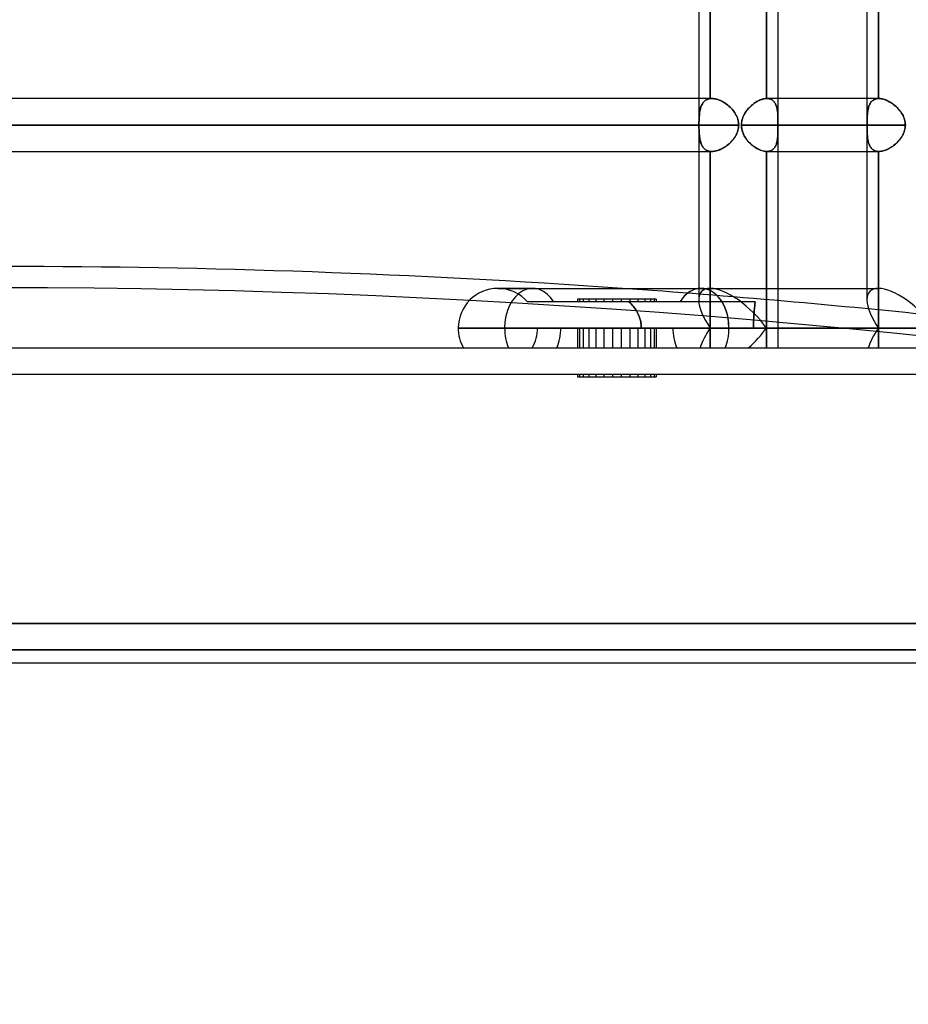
# Model space of a CAD drawing. Header units: millimetres. Extents: x -270 to 270, y -100 to 120.
# Tile 4 of 73: x -187 to -153, y -25 to 13. Entities that reach past the tile are written whole.
import ezdxf

# ---------------------------------------------------------------- set-up
doc = ezdxf.new("R2010")
doc.units = ezdxf.units.MM
doc.layers.add('MAIN-1', color=7, linetype='Continuous')
doc.layers.add('MAIN-2', color=7, linetype='Continuous')

msp = doc.modelspace()

# ---------------------------------------------------------------- linework, layer by layer
at = {"layer": 'MAIN-1'}
for p, q in [((-161.447, 28.489), (-161.447, 2.267)), ((-155.036, 28.489), (-155.036, 2.267)), ((-158.867, 9.496), (-158.867, 17.481)), ((-158.425, 17.481), (-158.425, 9.496)), ((-161.447, 9.496), (-221.65, 9.496)), ((-159.229, 9.382), (-159.27, 9.358)), ((-159.187, 9.404), (-159.229, 9.382)), ((-159.146, 9.425), (-159.187, 9.404)), ((-159.104, 9.442), (-159.146, 9.425)), ((-159.063, 9.458), (-159.104, 9.442)), ((-159.023, 9.47), (-159.063, 9.458)), ((-158.983, 9.481), (-159.023, 9.47)), ((-158.944, 9.489), (-158.983, 9.481)), ((-158.905, 9.494), (-158.944, 9.489)), ((-158.867, 9.496), (-158.905, 9.494)), ((-158.865, 9.496), (-158.867, 9.496)), ((-158.863, 9.496), (-158.865, 9.496)), ((-158.86, 9.496), (-158.863, 9.496)), ((-158.858, 9.496), (-158.86, 9.496)), ((-158.855, 9.496), (-158.858, 9.496)), ((-158.853, 9.496), (-158.855, 9.496)), ((-155.036, 9.496), (-158.853, 9.496)), ((-159.636, 9.015), (-159.665, 8.973)), ((-159.605, 9.057), (-159.636, 9.015)), ((-159.572, 9.097), (-159.605, 9.057)), ((-159.538, 9.135), (-159.572, 9.097)), ((-159.503, 9.172), (-159.538, 9.135)), ((-159.466, 9.207), (-159.503, 9.172)), ((-159.429, 9.241), (-159.466, 9.207)), ((-159.39, 9.273), (-159.429, 9.241)), ((-159.351, 9.303), (-159.39, 9.273)), ((-159.31, 9.331), (-159.351, 9.303)), ((-159.27, 9.358), (-159.31, 9.331)), ((-159.803, 8.641), (-159.811, 8.591)), ((-159.791, 8.692), (-159.803, 8.641)), ((-159.777, 8.741), (-159.791, 8.692)), ((-159.759, 8.79), (-159.777, 8.741)), ((-159.739, 8.837), (-159.759, 8.79)), ((-159.717, 8.883), (-159.739, 8.837)), ((-159.692, 8.929), (-159.717, 8.883)), ((-159.665, 8.973), (-159.692, 8.929)), ((-161.447, 8.489), (-222.657, 8.489)), ((-159.816, 8.54), (-159.818, 8.489)), ((-155.036, 8.489), (-159.818, 8.489)), ((-159.818, 8.489), (-159.816, 8.43)), ((-159.811, 8.591), (-159.816, 8.54)), ((-159.816, 8.43), (-159.809, 8.371)), ((-159.809, 8.371), (-159.798, 8.312)), ((-159.798, 8.312), (-159.782, 8.254)), ((-159.782, 8.254), (-159.763, 8.198)), ((-159.763, 8.198), (-159.74, 8.143)), ((-159.74, 8.143), (-159.714, 8.089)), ((-159.714, 8.089), (-159.685, 8.037)), ((-159.685, 8.037), (-159.653, 7.987)), ((-159.653, 7.987), (-159.619, 7.939)), ((-159.619, 7.939), (-159.582, 7.892)), ((-159.582, 7.892), (-159.543, 7.848)), ((-159.543, 7.848), (-159.503, 7.805)), ((-159.503, 7.805), (-159.46, 7.765)), ((-159.46, 7.765), (-159.417, 7.727)), ((-159.417, 7.727), (-159.372, 7.691)), ((-159.372, 7.691), (-159.327, 7.657)), ((-159.327, 7.657), (-159.28, 7.626)), ((-159.28, 7.626), (-159.233, 7.598)), ((-159.233, 7.598), (-159.186, 7.572)), ((-159.186, 7.572), (-159.139, 7.55)), ((-159.139, 7.55), (-159.092, 7.53)), ((-159.092, 7.53), (-159.045, 7.514)), ((-159.045, 7.514), (-158.999, 7.501)), ((-158.999, 7.501), (-158.954, 7.491)), ((-221.65, 7.481), (-161.447, 7.481)), ((-158.954, 7.491), (-158.91, 7.484)), ((-158.91, 7.484), (-158.867, 7.481)), ((-158.867, 7.481), (-158.865, 7.481)), ((-158.867, 2.267), (-158.867, 7.481)), ((-158.865, 7.481), (-158.863, 7.481)), ((-158.863, 7.481), (-158.861, 7.481)), ((-158.861, 7.481), (-158.859, 7.481)), ((-158.859, 7.481), (-158.857, 7.481)), ((-158.857, 7.481), (-158.855, 7.481)), ((-158.855, 7.481), (-158.853, 7.481)), ((-158.853, 7.481), (-155.036, 7.481)), ((-158.425, 7.481), (-158.425, 2.267)), ((-169.1, 2.267), (-161.361, 2.267)), ((-161.361, 2.267), (-154.593, 2.267)), ((-160.292, 0.756), (-170.612, 0.756)), ((-163.065, 0.756), (-163.635, 0.756)), ((-152.456, 0.756), (-160.292, 0.756)), ((-250, 0), (250, 0)), ((-250, -12), (250, -12))]:
    msp.add_line(p, q, dxfattribs=at)
for start, end in [(90, 180), (180, 210.0001)]:
    msp.add_arc((-169.1, 0.756), 1.511, start, end, dxfattribs=at)
for centre, major_axis, ratio, start_param, end_param in [((-135.467, -120.076), (-204.47, 45.906), 0.559017, -1.305287, -1.188892), ((-161.361, 0.756), (0, 1.511), 0.707107, -1.570796, 0), ((-153.524, 0.756), (1.396, -1.396), 0.414214, 1.178097, 2.748894), ((-161.361, 0.756), (0, 1.511), 0.707107, -2.094395, -1.570796)]:
    msp.add_ellipse(centre, major_axis=major_axis, ratio=ratio, start_param=start_param, end_param=end_param, dxfattribs=at)
at = {"layer": 'MAIN-2'}
for p, q in [((-161.005, 9.493), (-161.005, 17.485)), ((-161.005, 17.485), (-161.005, 9.493)), ((-158.867, 17.481), (-158.867, 9.496)), ((-154.593, 17.481), (-154.593, 9.496)), ((-154.593, 9.496), (-154.593, 17.481)), ((-160.945, 9.496), (-161.447, 9.496)), ((-161.264, 9.358), (-161.239, 9.385)), ((-161.239, 9.384), (-161.264, 9.357)), ((-161.239, 9.385), (-161.212, 9.409)), ((-161.212, 9.408), (-161.239, 9.384)), ((-161.183, 9.43), (-161.212, 9.408)), ((-161.212, 9.409), (-161.182, 9.43)), ((-161.151, 9.449), (-161.183, 9.43)), ((-161.182, 9.43), (-161.151, 9.449)), ((-161.151, 9.449), (-161.117, 9.465)), ((-161.118, 9.464), (-161.151, 9.449)), ((-161.082, 9.477), (-161.118, 9.464)), ((-161.117, 9.465), (-161.081, 9.477)), ((-161.044, 9.487), (-161.082, 9.477)), ((-161.081, 9.477), (-161.044, 9.487)), ((-161.005, 9.493), (-161.044, 9.487)), ((-161.044, 9.487), (-161.005, 9.493)), ((-160.995, 9.494), (-161.005, 9.493)), ((-161.005, 9.493), (-160.995, 9.494)), ((-160.985, 9.495), (-160.995, 9.494)), ((-160.995, 9.494), (-160.985, 9.495)), ((-160.975, 9.495), (-160.985, 9.495)), ((-160.985, 9.495), (-160.975, 9.495)), ((-160.965, 9.496), (-160.975, 9.495)), ((-160.975, 9.495), (-160.965, 9.496)), ((-160.954, 9.496), (-160.965, 9.496)), ((-160.965, 9.496), (-160.955, 9.496)), ((-160.955, 9.496), (-160.944, 9.496)), ((-160.944, 9.496), (-160.954, 9.496)), ((-160.9, 9.495), (-160.944, 9.496)), ((-160.944, 9.496), (-160.901, 9.495)), ((-160.901, 9.495), (-160.855, 9.49)), ((-160.855, 9.49), (-160.9, 9.495)), ((-160.81, 9.481), (-160.855, 9.49)), ((-160.855, 9.49), (-160.809, 9.481)), ((-160.763, 9.47), (-160.81, 9.481)), ((-160.809, 9.481), (-160.763, 9.47)), ((-160.715, 9.456), (-160.763, 9.47)), ((-160.763, 9.47), (-160.715, 9.456)), ((-160.667, 9.438), (-160.715, 9.456)), ((-160.715, 9.456), (-160.668, 9.438)), ((-160.668, 9.438), (-160.619, 9.418)), ((-160.619, 9.418), (-160.667, 9.438)), ((-160.571, 9.395), (-160.619, 9.418)), ((-160.619, 9.418), (-160.571, 9.395)), ((-160.523, 9.369), (-160.571, 9.395)), ((-160.571, 9.395), (-160.524, 9.369)), ((-159.281, 9.35), (-159.235, 9.379)), ((-159.235, 9.379), (-159.187, 9.405)), ((-159.187, 9.405), (-159.14, 9.427)), ((-159.14, 9.427), (-159.093, 9.447)), ((-159.093, 9.447), (-159.046, 9.464)), ((-159.046, 9.464), (-158.999, 9.477)), ((-158.999, 9.477), (-158.954, 9.487)), ((-158.954, 9.487), (-158.91, 9.493)), ((-158.91, 9.493), (-158.867, 9.496)), ((-158.867, 9.496), (-158.865, 9.496)), ((-158.865, 9.496), (-158.863, 9.496)), ((-158.863, 9.496), (-158.86, 9.496)), ((-158.86, 9.496), (-158.858, 9.496)), ((-158.858, 9.496), (-158.855, 9.496)), ((-158.855, 9.496), (-158.853, 9.496)), ((-158.815, 9.495), (-158.853, 9.496)), ((-158.853, 9.496), (-158.814, 9.495)), ((-158.778, 9.49), (-158.815, 9.495)), ((-158.814, 9.495), (-158.778, 9.49)), ((-158.744, 9.482), (-158.778, 9.49)), ((-158.778, 9.49), (-158.743, 9.482)), ((-158.711, 9.472), (-158.744, 9.482)), ((-158.743, 9.482), (-158.71, 9.472)), ((-158.68, 9.458), (-158.711, 9.472)), ((-158.71, 9.472), (-158.679, 9.458)), ((-158.65, 9.442), (-158.68, 9.458)), ((-158.679, 9.458), (-158.65, 9.442)), ((-158.623, 9.423), (-158.65, 9.442)), ((-158.65, 9.442), (-158.624, 9.423)), ((-158.624, 9.423), (-158.599, 9.401)), ((-158.598, 9.401), (-158.623, 9.423)), ((-158.599, 9.401), (-158.576, 9.377)), ((-158.576, 9.377), (-158.598, 9.401)), ((-158.555, 9.351), (-158.576, 9.377)), ((-158.576, 9.377), (-158.555, 9.351)), ((-158.425, 9.496), (-158.425, 7.481)), ((-154.578, 9.496), (-155.036, 9.496)), ((-154.886, 9.35), (-154.863, 9.379)), ((-154.86, 9.382), (-154.881, 9.358)), ((-154.863, 9.379), (-154.837, 9.405)), ((-154.837, 9.404), (-154.86, 9.382)), ((-154.837, 9.405), (-154.809, 9.427)), ((-154.813, 9.425), (-154.837, 9.404)), ((-154.786, 9.442), (-154.813, 9.425)), ((-154.809, 9.427), (-154.778, 9.447)), ((-154.758, 9.458), (-154.786, 9.442)), ((-154.778, 9.447), (-154.745, 9.464)), ((-154.729, 9.47), (-154.758, 9.458)), ((-154.745, 9.464), (-154.71, 9.477)), ((-154.697, 9.481), (-154.729, 9.47)), ((-154.71, 9.477), (-154.673, 9.487)), ((-154.664, 9.489), (-154.697, 9.481)), ((-154.673, 9.487), (-154.634, 9.493)), ((-154.629, 9.494), (-154.664, 9.489)), ((-154.634, 9.493), (-154.593, 9.496)), ((-154.593, 9.496), (-154.629, 9.494)), ((-154.593, 9.496), (-154.591, 9.496)), ((-154.591, 9.496), (-154.593, 9.496)), ((-154.591, 9.496), (-154.588, 9.496)), ((-154.588, 9.496), (-154.591, 9.496)), ((-154.588, 9.496), (-154.586, 9.496)), ((-154.586, 9.496), (-154.588, 9.496)), ((-154.586, 9.496), (-154.583, 9.496)), ((-154.583, 9.496), (-154.586, 9.496)), ((-154.583, 9.496), (-154.581, 9.496)), ((-154.581, 9.496), (-154.583, 9.496)), ((-154.581, 9.496), (-154.578, 9.496)), ((-154.578, 9.496), (-154.581, 9.496)), ((-154.578, 9.496), (-154.537, 9.495)), ((-154.537, 9.495), (-154.578, 9.496)), ((-154.537, 9.495), (-154.495, 9.49)), ((-154.495, 9.49), (-154.537, 9.495)), ((-154.495, 9.49), (-154.452, 9.482)), ((-154.452, 9.482), (-154.495, 9.49)), ((-154.452, 9.482), (-154.408, 9.472)), ((-154.409, 9.472), (-154.452, 9.482)), ((-154.364, 9.458), (-154.409, 9.472)), ((-154.408, 9.472), (-154.364, 9.458)), ((-154.364, 9.458), (-154.319, 9.442)), ((-154.319, 9.442), (-154.364, 9.458)), ((-154.319, 9.442), (-154.273, 9.423)), ((-154.273, 9.423), (-154.319, 9.442)), ((-154.273, 9.423), (-154.228, 9.401)), ((-154.228, 9.401), (-154.273, 9.423)), ((-154.228, 9.401), (-154.183, 9.377)), ((-154.182, 9.377), (-154.228, 9.401)), ((-154.183, 9.377), (-154.138, 9.351)), ((-154.137, 9.351), (-154.182, 9.377)), ((-161.411, 8.971), (-161.403, 9.019)), ((-161.403, 9.017), (-161.411, 8.97)), ((-161.403, 9.019), (-161.394, 9.064)), ((-161.394, 9.063), (-161.403, 9.017)), ((-161.394, 9.064), (-161.384, 9.108)), ((-161.384, 9.106), (-161.394, 9.063)), ((-161.384, 9.108), (-161.372, 9.15)), ((-161.373, 9.148), (-161.384, 9.106)), ((-161.359, 9.188), (-161.373, 9.148)), ((-161.372, 9.15), (-161.359, 9.19)), ((-161.359, 9.19), (-161.343, 9.228)), ((-161.344, 9.227), (-161.359, 9.188)), ((-161.327, 9.263), (-161.344, 9.227)), ((-161.343, 9.228), (-161.326, 9.264)), ((-161.308, 9.296), (-161.327, 9.263)), ((-161.326, 9.264), (-161.308, 9.298)), ((-161.308, 9.298), (-161.287, 9.329)), ((-161.287, 9.328), (-161.308, 9.296)), ((-161.287, 9.329), (-161.264, 9.358)), ((-161.264, 9.357), (-161.287, 9.328)), ((-160.524, 9.369), (-160.476, 9.341)), ((-160.476, 9.341), (-160.523, 9.369)), ((-160.429, 9.31), (-160.476, 9.341)), ((-160.476, 9.341), (-160.43, 9.311)), ((-160.43, 9.311), (-160.384, 9.278)), ((-160.383, 9.278), (-160.429, 9.31)), ((-160.384, 9.278), (-160.339, 9.244)), ((-160.339, 9.243), (-160.383, 9.278)), ((-160.339, 9.244), (-160.296, 9.207)), ((-160.295, 9.207), (-160.339, 9.243)), ((-160.296, 9.207), (-160.254, 9.168)), ((-160.254, 9.168), (-160.295, 9.207)), ((-160.214, 9.129), (-160.254, 9.168)), ((-160.254, 9.168), (-160.213, 9.128)), ((-160.176, 9.087), (-160.214, 9.129)), ((-160.213, 9.128), (-160.175, 9.086)), ((-160.14, 9.045), (-160.176, 9.087)), ((-160.175, 9.086), (-160.138, 9.043)), ((-160.106, 9.001), (-160.14, 9.045)), ((-160.138, 9.043), (-160.104, 8.998)), ((-160.074, 8.956), (-160.106, 9.001)), ((-159.654, 8.989), (-159.62, 9.037)), ((-159.62, 9.037), (-159.583, 9.084)), ((-159.583, 9.084), (-159.544, 9.128)), ((-159.544, 9.128), (-159.504, 9.171)), ((-159.504, 9.171), (-159.462, 9.211)), ((-159.462, 9.211), (-159.418, 9.25)), ((-159.418, 9.25), (-159.374, 9.286)), ((-159.374, 9.286), (-159.328, 9.319)), ((-159.328, 9.319), (-159.281, 9.35)), ((-158.536, 9.322), (-158.555, 9.351)), ((-158.555, 9.351), (-158.536, 9.323)), ((-158.536, 9.323), (-158.519, 9.292)), ((-158.519, 9.291), (-158.536, 9.322)), ((-158.519, 9.292), (-158.504, 9.259)), ((-158.503, 9.259), (-158.519, 9.291)), ((-158.504, 9.259), (-158.49, 9.224)), ((-158.49, 9.224), (-158.503, 9.259)), ((-158.478, 9.188), (-158.49, 9.224)), ((-158.49, 9.224), (-158.478, 9.188)), ((-158.468, 9.15), (-158.478, 9.188)), ((-158.478, 9.188), (-158.468, 9.15)), ((-158.46, 9.111), (-158.468, 9.15)), ((-158.468, 9.15), (-158.459, 9.11)), ((-158.452, 9.071), (-158.46, 9.111)), ((-158.459, 9.11), (-158.452, 9.069)), ((-158.446, 9.029), (-158.452, 9.071)), ((-158.452, 9.069), (-158.446, 9.027)), ((-158.441, 8.986), (-158.446, 9.029)), ((-158.446, 9.027), (-158.441, 8.983)), ((-155.005, 9.015), (-155.011, 8.973)), ((-155.009, 8.989), (-155.002, 9.037)), ((-154.999, 9.057), (-155.005, 9.015)), ((-155.002, 9.037), (-154.994, 9.084)), ((-154.991, 9.097), (-154.999, 9.057)), ((-154.994, 9.084), (-154.984, 9.128)), ((-154.982, 9.135), (-154.991, 9.097)), ((-154.984, 9.128), (-154.972, 9.171)), ((-154.972, 9.172), (-154.982, 9.135)), ((-154.972, 9.171), (-154.959, 9.211)), ((-154.961, 9.207), (-154.972, 9.172)), ((-154.948, 9.241), (-154.961, 9.207)), ((-154.959, 9.211), (-154.944, 9.25)), ((-154.933, 9.273), (-154.948, 9.241)), ((-154.944, 9.25), (-154.927, 9.286)), ((-154.918, 9.303), (-154.933, 9.273)), ((-154.927, 9.286), (-154.908, 9.319)), ((-154.9, 9.331), (-154.918, 9.303)), ((-154.908, 9.319), (-154.886, 9.35)), ((-154.881, 9.358), (-154.9, 9.331)), ((-154.138, 9.351), (-154.093, 9.323)), ((-154.092, 9.322), (-154.137, 9.351)), ((-154.093, 9.323), (-154.049, 9.292)), ((-154.048, 9.291), (-154.092, 9.322)), ((-154.049, 9.292), (-154.006, 9.259)), ((-154.005, 9.258), (-154.048, 9.291)), ((-154.006, 9.259), (-153.964, 9.224)), ((-153.963, 9.224), (-154.005, 9.258)), ((-153.964, 9.224), (-153.923, 9.188)), ((-153.923, 9.188), (-153.963, 9.224)), ((-153.923, 9.188), (-153.883, 9.15)), ((-153.884, 9.15), (-153.923, 9.188)), ((-153.846, 9.111), (-153.884, 9.15)), ((-153.883, 9.15), (-153.845, 9.11)), ((-153.811, 9.071), (-153.846, 9.111)), ((-153.845, 9.11), (-153.809, 9.069)), ((-153.777, 9.029), (-153.811, 9.071)), ((-153.809, 9.069), (-153.775, 9.027)), ((-153.745, 8.986), (-153.777, 9.029)), ((-153.775, 9.027), (-153.743, 8.983)), ((-161.434, 8.657), (-161.436, 8.601)), ((-161.436, 8.602), (-161.434, 8.657)), ((-161.432, 8.713), (-161.434, 8.657)), ((-161.434, 8.657), (-161.432, 8.713)), ((-161.43, 8.767), (-161.432, 8.713)), ((-161.432, 8.713), (-161.43, 8.767)), ((-161.43, 8.767), (-161.426, 8.821)), ((-161.426, 8.819), (-161.43, 8.767)), ((-161.426, 8.821), (-161.422, 8.872)), ((-161.422, 8.871), (-161.426, 8.819)), ((-161.422, 8.872), (-161.417, 8.923)), ((-161.417, 8.921), (-161.422, 8.871)), ((-161.417, 8.923), (-161.411, 8.971)), ((-161.411, 8.97), (-161.417, 8.921)), ((-160.104, 8.998), (-160.072, 8.952)), ((-160.045, 8.908), (-160.074, 8.956)), ((-160.072, 8.952), (-160.043, 8.905)), ((-160.018, 8.86), (-160.045, 8.908)), ((-160.043, 8.905), (-160.016, 8.857)), ((-159.994, 8.81), (-160.018, 8.86)), ((-160.016, 8.857), (-159.993, 8.808)), ((-159.973, 8.758), (-159.994, 8.81)), ((-159.993, 8.808), (-159.972, 8.757)), ((-159.955, 8.706), (-159.973, 8.758)), ((-159.972, 8.757), (-159.955, 8.705)), ((-159.941, 8.652), (-159.955, 8.706)), ((-159.955, 8.705), (-159.941, 8.652)), ((-159.93, 8.598), (-159.941, 8.652)), ((-159.941, 8.652), (-159.93, 8.598)), ((-159.809, 8.606), (-159.798, 8.664)), ((-159.798, 8.664), (-159.783, 8.722)), ((-159.783, 8.722), (-159.764, 8.778)), ((-159.764, 8.778), (-159.741, 8.833)), ((-159.741, 8.833), (-159.715, 8.887)), ((-159.715, 8.887), (-159.686, 8.939)), ((-159.686, 8.939), (-159.654, 8.989)), ((-158.437, 8.942), (-158.441, 8.986)), ((-158.441, 8.983), (-158.437, 8.938)), ((-158.434, 8.896), (-158.437, 8.942)), ((-158.437, 8.938), (-158.433, 8.893)), ((-158.431, 8.848), (-158.434, 8.896)), ((-158.433, 8.893), (-158.431, 8.846)), ((-158.429, 8.8), (-158.431, 8.848)), ((-158.431, 8.846), (-158.429, 8.798)), ((-158.428, 8.75), (-158.429, 8.8)), ((-158.429, 8.798), (-158.428, 8.748)), ((-158.427, 8.699), (-158.428, 8.75)), ((-158.428, 8.748), (-158.427, 8.698)), ((-158.426, 8.647), (-158.427, 8.699)), ((-158.427, 8.698), (-158.426, 8.647)), ((-158.426, 8.595), (-158.426, 8.647)), ((-158.426, 8.647), (-158.426, 8.594)), ((-155.029, 8.692), (-155.03, 8.641)), ((-155.03, 8.606), (-155.029, 8.664)), ((-155.03, 8.641), (-155.03, 8.591)), ((-155.027, 8.741), (-155.029, 8.692)), ((-155.029, 8.664), (-155.028, 8.722)), ((-155.028, 8.722), (-155.026, 8.778)), ((-155.025, 8.79), (-155.027, 8.741)), ((-155.026, 8.778), (-155.023, 8.833)), ((-155.023, 8.837), (-155.025, 8.79)), ((-155.023, 8.833), (-155.019, 8.887)), ((-155.02, 8.883), (-155.023, 8.837)), ((-155.016, 8.929), (-155.02, 8.883)), ((-155.019, 8.887), (-155.015, 8.939)), ((-155.011, 8.973), (-155.016, 8.929)), ((-155.015, 8.939), (-155.009, 8.989)), ((-153.715, 8.942), (-153.745, 8.986)), ((-153.743, 8.983), (-153.713, 8.938)), ((-153.687, 8.896), (-153.715, 8.942)), ((-153.713, 8.938), (-153.686, 8.893)), ((-153.662, 8.848), (-153.687, 8.896)), ((-153.686, 8.893), (-153.661, 8.846)), ((-153.639, 8.8), (-153.662, 8.848)), ((-153.661, 8.846), (-153.638, 8.798)), ((-153.619, 8.75), (-153.639, 8.8)), ((-153.638, 8.798), (-153.619, 8.748)), ((-153.603, 8.699), (-153.619, 8.75)), ((-153.619, 8.748), (-153.603, 8.698)), ((-153.59, 8.647), (-153.603, 8.699)), ((-153.603, 8.698), (-153.59, 8.647)), ((-153.59, 8.647), (-153.58, 8.594)), ((-153.58, 8.595), (-153.59, 8.647)), ((-222.657, 8.489), (-161.437, 8.489)), ((-159.922, 8.489), (-220.643, 8.489)), ((-220.643, 8.489), (-159.922, 8.489)), ((-161.436, 8.545), (-161.437, 8.489)), ((-161.437, 8.489), (-161.436, 8.545)), ((-161.436, 8.432), (-161.437, 8.489)), ((-161.437, 8.489), (-161.436, 8.432)), ((-161.436, 8.545), (-161.436, 8.602)), ((-161.436, 8.601), (-161.436, 8.545)), ((-161.436, 8.375), (-161.436, 8.432)), ((-161.436, 8.432), (-161.436, 8.375)), ((-161.434, 8.319), (-161.436, 8.375)), ((-161.436, 8.375), (-161.434, 8.319)), ((-161.432, 8.264), (-161.434, 8.319)), ((-161.434, 8.319), (-161.432, 8.263)), ((-161.43, 8.21), (-161.432, 8.264)), ((-161.432, 8.263), (-161.43, 8.209)), ((-159.968, 8.231), (-159.952, 8.281)), ((-159.95, 8.287), (-159.966, 8.237)), ((-159.952, 8.281), (-159.939, 8.332)), ((-159.938, 8.337), (-159.95, 8.287)), ((-159.939, 8.332), (-159.93, 8.384)), ((-159.929, 8.387), (-159.938, 8.337)), ((-159.924, 8.544), (-159.93, 8.598)), ((-159.93, 8.598), (-159.924, 8.543)), ((-159.93, 8.384), (-159.924, 8.436)), ((-159.924, 8.438), (-159.929, 8.387)), ((-159.922, 8.489), (-159.924, 8.544)), ((-159.924, 8.543), (-159.922, 8.489)), ((-159.924, 8.436), (-159.922, 8.489)), ((-159.922, 8.489), (-159.924, 8.438)), ((-159.818, 8.489), (-159.816, 8.548)), ((-159.818, 8.489), (-155.031, 8.489)), ((-159.816, 8.436), (-159.818, 8.489)), ((-159.816, 8.548), (-159.809, 8.606)), ((-159.811, 8.382), (-159.816, 8.436)), ((-159.802, 8.33), (-159.811, 8.382)), ((-159.789, 8.278), (-159.802, 8.33)), ((-159.774, 8.227), (-159.789, 8.278)), ((-158.427, 8.287), (-158.428, 8.237)), ((-158.428, 8.231), (-158.427, 8.281)), ((-158.426, 8.337), (-158.427, 8.287)), ((-158.427, 8.281), (-158.426, 8.332)), ((-158.426, 8.542), (-158.426, 8.595)), ((-158.426, 8.594), (-158.426, 8.541)), ((-158.426, 8.489), (-158.426, 8.542)), ((-158.426, 8.541), (-158.426, 8.489)), ((-158.426, 8.489), (-153.572, 8.489)), ((-153.572, 8.489), (-158.426, 8.489)), ((-158.426, 8.489), (-158.426, 8.438)), ((-158.426, 8.436), (-158.426, 8.489)), ((-158.426, 8.438), (-158.426, 8.387)), ((-158.426, 8.384), (-158.426, 8.436)), ((-158.426, 8.387), (-158.426, 8.337)), ((-158.426, 8.332), (-158.426, 8.384)), ((-155.031, 8.548), (-155.03, 8.606)), ((-155.03, 8.591), (-155.031, 8.54)), ((-155.031, 8.489), (-155.031, 8.548)), ((-155.031, 8.54), (-155.031, 8.489)), ((-155.031, 8.489), (-155.031, 8.43)), ((-155.031, 8.436), (-155.031, 8.489)), ((-155.03, 8.382), (-155.031, 8.436)), ((-155.031, 8.43), (-155.03, 8.371)), ((-155.03, 8.33), (-155.03, 8.382)), ((-155.03, 8.371), (-155.029, 8.312)), ((-155.029, 8.278), (-155.03, 8.33)), ((-155.029, 8.312), (-155.028, 8.254)), ((-155.027, 8.227), (-155.029, 8.278)), ((-155.028, 8.254), (-155.026, 8.198)), ((-153.618, 8.231), (-153.602, 8.281)), ((-153.601, 8.287), (-153.616, 8.237)), ((-153.602, 8.281), (-153.589, 8.332)), ((-153.588, 8.337), (-153.601, 8.287)), ((-153.589, 8.332), (-153.58, 8.384)), ((-153.579, 8.387), (-153.588, 8.337)), ((-153.574, 8.542), (-153.58, 8.595)), ((-153.58, 8.594), (-153.574, 8.541)), ((-153.58, 8.384), (-153.574, 8.436)), ((-153.574, 8.438), (-153.579, 8.387)), ((-153.572, 8.489), (-153.574, 8.542)), ((-153.574, 8.541), (-153.572, 8.489)), ((-153.572, 8.489), (-153.574, 8.438)), ((-153.574, 8.436), (-153.572, 8.489)), ((-161.426, 8.157), (-161.43, 8.21)), ((-161.43, 8.209), (-161.426, 8.155)), ((-161.422, 8.105), (-161.426, 8.157)), ((-161.426, 8.155), (-161.422, 8.104)), ((-161.417, 8.055), (-161.422, 8.105)), ((-161.422, 8.104), (-161.417, 8.053)), ((-161.411, 8.006), (-161.417, 8.055)), ((-161.417, 8.053), (-161.41, 8.004)), ((-161.403, 7.959), (-161.411, 8.006)), ((-161.41, 8.004), (-161.403, 7.957)), ((-161.394, 7.914), (-161.403, 7.959)), ((-161.403, 7.957), (-161.394, 7.912)), ((-161.384, 7.87), (-161.394, 7.914)), ((-161.394, 7.912), (-161.384, 7.868)), ((-160.18, 7.886), (-160.216, 7.847)), ((-160.19, 7.874), (-160.155, 7.914)), ((-160.146, 7.925), (-160.18, 7.886)), ((-160.155, 7.914), (-160.122, 7.956)), ((-160.114, 7.966), (-160.146, 7.925)), ((-160.122, 7.956), (-160.09, 7.998)), ((-160.084, 8.008), (-160.114, 7.966)), ((-160.09, 7.998), (-160.061, 8.043)), ((-160.055, 8.052), (-160.084, 8.008)), ((-160.061, 8.043), (-160.034, 8.088)), ((-160.029, 8.096), (-160.055, 8.052)), ((-160.034, 8.088), (-160.009, 8.135)), ((-160.006, 8.142), (-160.029, 8.096)), ((-160.009, 8.135), (-159.987, 8.183)), ((-159.984, 8.189), (-160.006, 8.142)), ((-159.987, 8.183), (-159.968, 8.231)), ((-159.966, 8.237), (-159.984, 8.189)), ((-159.755, 8.177), (-159.774, 8.227)), ((-159.734, 8.128), (-159.755, 8.177)), ((-159.71, 8.081), (-159.734, 8.128)), ((-159.683, 8.034), (-159.71, 8.081)), ((-159.654, 7.989), (-159.683, 8.034)), ((-159.623, 7.945), (-159.654, 7.989)), ((-159.591, 7.903), (-159.623, 7.945)), ((-159.556, 7.863), (-159.591, 7.903)), ((-158.456, 7.886), (-158.464, 7.847)), ((-158.458, 7.874), (-158.451, 7.914)), ((-158.449, 7.925), (-158.456, 7.886)), ((-158.451, 7.914), (-158.445, 7.956)), ((-158.444, 7.966), (-158.449, 7.925)), ((-158.445, 7.956), (-158.44, 7.998)), ((-158.439, 8.008), (-158.444, 7.966)), ((-158.44, 7.998), (-158.436, 8.043)), ((-158.436, 8.052), (-158.439, 8.008)), ((-158.433, 8.096), (-158.436, 8.052)), ((-158.436, 8.043), (-158.433, 8.088)), ((-158.431, 8.142), (-158.433, 8.096)), ((-158.433, 8.088), (-158.431, 8.135)), ((-158.429, 8.189), (-158.431, 8.142)), ((-158.431, 8.135), (-158.429, 8.183)), ((-158.428, 8.237), (-158.429, 8.189)), ((-158.429, 8.183), (-158.428, 8.231)), ((-155.025, 8.177), (-155.027, 8.227)), ((-155.026, 8.198), (-155.023, 8.143)), ((-155.022, 8.128), (-155.025, 8.177)), ((-155.023, 8.143), (-155.019, 8.089)), ((-155.019, 8.081), (-155.022, 8.128)), ((-155.019, 8.089), (-155.015, 8.037)), ((-155.014, 8.034), (-155.019, 8.081)), ((-155.015, 8.037), (-155.009, 7.987)), ((-155.009, 7.989), (-155.014, 8.034)), ((-155.003, 7.945), (-155.009, 7.989)), ((-155.009, 7.987), (-155.002, 7.939)), ((-154.996, 7.903), (-155.003, 7.945)), ((-155.002, 7.939), (-154.993, 7.892)), ((-154.987, 7.863), (-154.996, 7.903)), ((-154.993, 7.892), (-154.984, 7.848)), ((-153.829, 7.886), (-153.865, 7.847)), ((-153.839, 7.874), (-153.804, 7.914)), ((-153.795, 7.925), (-153.829, 7.886)), ((-153.804, 7.914), (-153.771, 7.956)), ((-153.763, 7.966), (-153.795, 7.925)), ((-153.771, 7.956), (-153.74, 7.998)), ((-153.733, 8.008), (-153.763, 7.966)), ((-153.74, 7.998), (-153.711, 8.043)), ((-153.705, 8.052), (-153.733, 8.008)), ((-153.711, 8.043), (-153.684, 8.088)), ((-153.679, 8.096), (-153.705, 8.052)), ((-153.684, 8.088), (-153.659, 8.135)), ((-153.656, 8.142), (-153.679, 8.096)), ((-153.659, 8.135), (-153.637, 8.183)), ((-153.634, 8.189), (-153.656, 8.142)), ((-153.637, 8.183), (-153.618, 8.231)), ((-153.616, 8.237), (-153.634, 8.189)), ((-161.372, 7.828), (-161.384, 7.87)), ((-161.384, 7.868), (-161.372, 7.826)), ((-161.359, 7.788), (-161.372, 7.828)), ((-161.372, 7.826), (-161.358, 7.786)), ((-161.344, 7.75), (-161.359, 7.788)), ((-161.358, 7.786), (-161.343, 7.749)), ((-161.327, 7.714), (-161.344, 7.75)), ((-161.343, 7.749), (-161.326, 7.713)), ((-161.308, 7.68), (-161.327, 7.714)), ((-161.326, 7.713), (-161.307, 7.679)), ((-161.287, 7.649), (-161.308, 7.68)), ((-161.307, 7.679), (-161.286, 7.648)), ((-161.264, 7.62), (-161.287, 7.649)), ((-161.286, 7.648), (-161.263, 7.618)), ((-161.239, 7.593), (-161.264, 7.62)), ((-161.263, 7.618), (-161.238, 7.592)), ((-161.212, 7.569), (-161.239, 7.593)), ((-161.238, 7.592), (-161.211, 7.568)), ((-161.183, 7.547), (-161.212, 7.569)), ((-161.211, 7.568), (-161.182, 7.547)), ((-161.151, 7.529), (-161.183, 7.547)), ((-161.182, 7.547), (-161.15, 7.528)), ((-161.118, 7.513), (-161.151, 7.529)), ((-161.15, 7.528), (-161.117, 7.513)), ((-161.082, 7.5), (-161.118, 7.513)), ((-161.117, 7.513), (-161.081, 7.5)), ((-161.044, 7.491), (-161.082, 7.5)), ((-161.081, 7.5), (-161.044, 7.491)), ((-160.82, 7.494), (-160.777, 7.504)), ((-160.775, 7.504), (-160.818, 7.494)), ((-160.777, 7.504), (-160.733, 7.516)), ((-160.73, 7.517), (-160.775, 7.504)), ((-160.733, 7.516), (-160.689, 7.531)), ((-160.685, 7.533), (-160.73, 7.517)), ((-160.689, 7.531), (-160.645, 7.548)), ((-160.64, 7.551), (-160.685, 7.533)), ((-160.645, 7.548), (-160.601, 7.568)), ((-160.595, 7.571), (-160.64, 7.551)), ((-160.601, 7.568), (-160.557, 7.59)), ((-160.55, 7.594), (-160.595, 7.571)), ((-160.557, 7.59), (-160.513, 7.614)), ((-160.505, 7.619), (-160.55, 7.594)), ((-160.513, 7.614), (-160.469, 7.64)), ((-160.461, 7.646), (-160.505, 7.619)), ((-160.469, 7.64), (-160.427, 7.669)), ((-160.417, 7.675), (-160.461, 7.646)), ((-160.427, 7.669), (-160.385, 7.699)), ((-160.374, 7.706), (-160.417, 7.675)), ((-160.385, 7.699), (-160.343, 7.731)), ((-160.333, 7.739), (-160.374, 7.706)), ((-160.343, 7.731), (-160.303, 7.764)), ((-160.292, 7.774), (-160.333, 7.739)), ((-160.303, 7.764), (-160.264, 7.799)), ((-160.253, 7.81), (-160.292, 7.774)), ((-160.264, 7.799), (-160.227, 7.836)), ((-160.216, 7.847), (-160.253, 7.81)), ((-160.227, 7.836), (-160.19, 7.874)), ((-159.521, 7.824), (-159.556, 7.863)), ((-159.484, 7.787), (-159.521, 7.824)), ((-159.445, 7.751), (-159.484, 7.787)), ((-159.406, 7.717), (-159.445, 7.751)), ((-159.365, 7.685), (-159.406, 7.717)), ((-159.324, 7.656), (-159.365, 7.685)), ((-159.283, 7.628), (-159.324, 7.656)), ((-159.24, 7.602), (-159.283, 7.628)), ((-159.198, 7.578), (-159.24, 7.602)), ((-159.155, 7.557), (-159.198, 7.578)), ((-159.112, 7.538), (-159.155, 7.557)), ((-159.07, 7.522), (-159.112, 7.538)), ((-159.028, 7.508), (-159.07, 7.522)), ((-158.986, 7.498), (-159.028, 7.508)), ((-158.748, 7.494), (-158.716, 7.504)), ((-158.714, 7.504), (-158.746, 7.494)), ((-158.716, 7.504), (-158.686, 7.516)), ((-158.684, 7.517), (-158.714, 7.504)), ((-158.686, 7.516), (-158.658, 7.531)), ((-158.655, 7.533), (-158.684, 7.517)), ((-158.658, 7.531), (-158.632, 7.548)), ((-158.629, 7.551), (-158.655, 7.533)), ((-158.632, 7.548), (-158.607, 7.568)), ((-158.604, 7.571), (-158.629, 7.551)), ((-158.607, 7.568), (-158.585, 7.59)), ((-158.581, 7.594), (-158.604, 7.571)), ((-158.585, 7.59), (-158.564, 7.614)), ((-158.56, 7.619), (-158.581, 7.594)), ((-158.564, 7.614), (-158.545, 7.64)), ((-158.542, 7.646), (-158.56, 7.619)), ((-158.545, 7.64), (-158.528, 7.669)), ((-158.524, 7.675), (-158.542, 7.646)), ((-158.528, 7.669), (-158.513, 7.699)), ((-158.509, 7.706), (-158.524, 7.675)), ((-158.513, 7.699), (-158.499, 7.731)), ((-158.495, 7.739), (-158.509, 7.706)), ((-158.499, 7.731), (-158.486, 7.764)), ((-158.483, 7.774), (-158.495, 7.739)), ((-158.486, 7.764), (-158.476, 7.799)), ((-158.473, 7.81), (-158.483, 7.774)), ((-158.476, 7.799), (-158.466, 7.836)), ((-158.464, 7.847), (-158.473, 7.81)), ((-158.466, 7.836), (-158.458, 7.874)), ((-154.977, 7.824), (-154.987, 7.863)), ((-154.984, 7.848), (-154.972, 7.805)), ((-154.966, 7.787), (-154.977, 7.824)), ((-154.972, 7.805), (-154.959, 7.765)), ((-154.954, 7.751), (-154.966, 7.787)), ((-154.959, 7.765), (-154.944, 7.727)), ((-154.939, 7.717), (-154.954, 7.751)), ((-154.944, 7.727), (-154.926, 7.691)), ((-154.924, 7.685), (-154.939, 7.717)), ((-154.926, 7.691), (-154.907, 7.657)), ((-154.906, 7.656), (-154.924, 7.685)), ((-154.907, 7.657), (-154.886, 7.626)), ((-154.887, 7.628), (-154.906, 7.656)), ((-154.866, 7.602), (-154.887, 7.628)), ((-154.886, 7.626), (-154.862, 7.598)), ((-154.843, 7.578), (-154.866, 7.602)), ((-154.862, 7.598), (-154.836, 7.572)), ((-154.818, 7.557), (-154.843, 7.578)), ((-154.836, 7.572), (-154.808, 7.55)), ((-154.791, 7.538), (-154.818, 7.557)), ((-154.808, 7.55), (-154.778, 7.53)), ((-154.763, 7.522), (-154.791, 7.538)), ((-154.778, 7.53), (-154.745, 7.514)), ((-154.732, 7.508), (-154.763, 7.522)), ((-154.745, 7.514), (-154.71, 7.501)), ((-154.7, 7.498), (-154.732, 7.508)), ((-154.71, 7.501), (-154.673, 7.491)), ((-154.458, 7.494), (-154.416, 7.504)), ((-154.414, 7.504), (-154.456, 7.494)), ((-154.416, 7.504), (-154.374, 7.516)), ((-154.37, 7.517), (-154.414, 7.504)), ((-154.374, 7.516), (-154.331, 7.531)), ((-154.326, 7.533), (-154.37, 7.517)), ((-154.331, 7.531), (-154.287, 7.548)), ((-154.282, 7.551), (-154.326, 7.533)), ((-154.287, 7.548), (-154.244, 7.568)), ((-154.238, 7.571), (-154.282, 7.551)), ((-154.244, 7.568), (-154.201, 7.59)), ((-154.194, 7.594), (-154.238, 7.571)), ((-154.201, 7.59), (-154.158, 7.614)), ((-154.15, 7.619), (-154.194, 7.594)), ((-154.158, 7.614), (-154.115, 7.64)), ((-154.107, 7.646), (-154.15, 7.619)), ((-154.115, 7.64), (-154.073, 7.669)), ((-154.064, 7.675), (-154.107, 7.646)), ((-154.073, 7.669), (-154.032, 7.699)), ((-154.022, 7.706), (-154.064, 7.675)), ((-154.032, 7.699), (-153.991, 7.731)), ((-153.98, 7.739), (-154.022, 7.706)), ((-153.991, 7.731), (-153.951, 7.764)), ((-153.94, 7.774), (-153.98, 7.739)), ((-153.951, 7.764), (-153.913, 7.799)), ((-153.902, 7.81), (-153.94, 7.774)), ((-153.913, 7.799), (-153.875, 7.836)), ((-153.865, 7.847), (-153.902, 7.81)), ((-153.875, 7.836), (-153.839, 7.874)), ((-161.447, 7.481), (-160.945, 7.481)), ((-161.005, 7.485), (-161.044, 7.491)), ((-161.044, 7.491), (-161.005, 7.485)), ((-161.005, 7.485), (-160.996, 7.484)), ((-161.005, 0.756), (-161.005, 7.485)), ((-161.005, 7.485), (-161.005, 0.756)), ((-160.996, 7.484), (-161.005, 7.485)), ((-160.996, 7.484), (-160.988, 7.483)), ((-160.988, 7.483), (-160.996, 7.484)), ((-160.988, 7.483), (-160.979, 7.482)), ((-160.979, 7.482), (-160.988, 7.483)), ((-160.979, 7.482), (-160.971, 7.482)), ((-160.971, 7.482), (-160.979, 7.482)), ((-160.971, 7.482), (-160.962, 7.482)), ((-160.962, 7.482), (-160.971, 7.482)), ((-160.962, 7.482), (-160.954, 7.481)), ((-160.954, 7.481), (-160.962, 7.482)), ((-160.954, 7.481), (-160.945, 7.481)), ((-160.945, 7.481), (-160.954, 7.481)), ((-160.945, 7.481), (-160.904, 7.483)), ((-160.904, 7.483), (-160.945, 7.481)), ((-160.904, 7.483), (-160.863, 7.487)), ((-160.861, 7.487), (-160.904, 7.483)), ((-160.863, 7.487), (-160.82, 7.494)), ((-160.818, 7.494), (-160.861, 7.487)), ((-158.946, 7.489), (-158.986, 7.498)), ((-158.906, 7.484), (-158.946, 7.489)), ((-158.867, 7.481), (-158.906, 7.484)), ((-158.867, 7.481), (-158.867, 0.756)), ((-158.865, 7.481), (-158.867, 7.481)), ((-158.863, 7.481), (-158.865, 7.481)), ((-158.861, 7.481), (-158.863, 7.481)), ((-158.859, 7.481), (-158.861, 7.481)), ((-158.857, 7.481), (-158.859, 7.481)), ((-158.855, 7.481), (-158.857, 7.481)), ((-158.853, 7.481), (-158.855, 7.481)), ((-158.816, 7.483), (-158.853, 7.481)), ((-158.853, 7.481), (-158.816, 7.483)), ((-158.78, 7.487), (-158.816, 7.483)), ((-158.816, 7.483), (-158.781, 7.487)), ((-158.781, 7.487), (-158.748, 7.494)), ((-158.746, 7.494), (-158.78, 7.487)), ((-155.036, 7.481), (-154.578, 7.481)), ((-154.666, 7.489), (-154.7, 7.498)), ((-154.673, 7.491), (-154.634, 7.484)), ((-154.63, 7.484), (-154.666, 7.489)), ((-154.634, 7.484), (-154.593, 7.481)), ((-154.593, 7.481), (-154.63, 7.484)), ((-154.593, 7.481), (-154.593, 0.756)), ((-154.591, 7.481), (-154.593, 7.481)), ((-154.593, 7.481), (-154.591, 7.481)), ((-154.593, 0.756), (-154.593, 7.481)), ((-154.589, 7.481), (-154.591, 7.481)), ((-154.591, 7.481), (-154.589, 7.481)), ((-154.587, 7.481), (-154.589, 7.481)), ((-154.589, 7.481), (-154.587, 7.481)), ((-154.585, 7.481), (-154.587, 7.481)), ((-154.587, 7.481), (-154.585, 7.481)), ((-154.583, 7.481), (-154.585, 7.481)), ((-154.585, 7.481), (-154.583, 7.481)), ((-154.58, 7.481), (-154.583, 7.481)), ((-154.583, 7.481), (-154.58, 7.481)), ((-154.578, 7.481), (-154.58, 7.481)), ((-154.58, 7.481), (-154.578, 7.481)), ((-154.539, 7.483), (-154.578, 7.481)), ((-154.578, 7.481), (-154.539, 7.483)), ((-154.498, 7.487), (-154.539, 7.483)), ((-154.539, 7.483), (-154.499, 7.487)), ((-154.499, 7.487), (-154.458, 7.494)), ((-154.456, 7.494), (-154.498, 7.487)), ((-168.905, 2.267), (-169.1, 2.267)), ((-167.773, 2.267), (-169.1, 2.267)), ((-161.447, 2.267), (-161.447, 1.824)), ((-158.867, 0.756), (-158.867, 2.267)), ((-158.425, 2.267), (-158.425, 0)), ((-155.036, 2.267), (-155.036, 1.824)), ((-162.162, 1.756), (-167.967, 1.756)), ((-166.068, 1.856), (-166.068, 1.756)), ((-165.993, 1.856), (-166.068, 1.856)), ((-165.993, 1.856), (-165.993, 1.756)), ((-165.846, 1.856), (-165.993, 1.856)), ((-165.846, 1.856), (-165.846, 1.756)), ((-164.736, 1.856), (-165.846, 1.856)), ((-165.635, 1.856), (-165.635, 1.756)), ((-165.371, 1.856), (-165.371, 1.756)), ((-165.066, 1.856), (-165.066, 1.756)), ((-164.736, 1.856), (-164.736, 1.756)), ((-163.498, 1.856), (-164.736, 1.856)), ((-164.398, 1.856), (-164.398, 1.756)), ((-164.107, 1.756), (-164.063, 1.716)), ((-164.063, 1.716), (-164.107, 1.756)), ((-164.068, 1.856), (-164.068, 1.756)), ((-164.063, 1.716), (-164.022, 1.676)), ((-164.022, 1.676), (-164.063, 1.716)), ((-164.022, 1.676), (-163.981, 1.633)), ((-163.981, 1.633), (-164.022, 1.676)), ((-163.981, 1.633), (-163.942, 1.588)), ((-163.942, 1.588), (-163.981, 1.633)), ((-163.942, 1.588), (-163.904, 1.541)), ((-163.904, 1.541), (-163.942, 1.588)), ((-163.904, 1.541), (-163.869, 1.492)), ((-163.869, 1.492), (-163.904, 1.541)), ((-163.763, 1.856), (-163.763, 1.756)), ((-163.498, 1.856), (-163.498, 1.756)), ((-163.065, 1.856), (-163.498, 1.856)), ((-163.287, 1.856), (-163.287, 1.756)), ((-163.14, 1.856), (-163.14, 1.756)), ((-163.065, 1.856), (-163.065, 1.756)), ((-159.297, 1.756), (-162.162, 1.756)), ((-159.324, 1.492), (-159.319, 1.541)), ((-159.319, 1.541), (-159.324, 1.492)), ((-159.319, 1.541), (-159.314, 1.588)), ((-159.314, 1.588), (-159.319, 1.541)), ((-159.314, 1.588), (-159.31, 1.633)), ((-159.31, 1.633), (-159.314, 1.588)), ((-159.31, 1.633), (-159.306, 1.676)), ((-159.306, 1.676), (-159.31, 1.633)), ((-159.306, 1.676), (-159.301, 1.716)), ((-159.301, 1.716), (-159.306, 1.676)), ((-159.301, 1.716), (-159.297, 1.756)), ((-159.297, 1.756), (-159.301, 1.716)), ((-163.869, 1.492), (-163.835, 1.441)), ((-163.835, 1.441), (-163.869, 1.492)), ((-163.835, 1.441), (-163.804, 1.389)), ((-163.804, 1.389), (-163.835, 1.441)), ((-163.804, 1.389), (-163.775, 1.335)), ((-163.775, 1.335), (-163.804, 1.389)), ((-163.775, 1.335), (-163.748, 1.28)), ((-163.748, 1.28), (-163.775, 1.335)), ((-163.748, 1.28), (-163.724, 1.223)), ((-163.724, 1.223), (-163.748, 1.28)), ((-163.724, 1.223), (-163.703, 1.166)), ((-163.703, 1.166), (-163.724, 1.223)), ((-163.703, 1.166), (-163.685, 1.108)), ((-163.685, 1.108), (-163.703, 1.166)), ((-159.351, 1.108), (-159.348, 1.166)), ((-159.348, 1.166), (-159.351, 1.108)), ((-159.348, 1.166), (-159.345, 1.223)), ((-159.345, 1.223), (-159.348, 1.166)), ((-159.345, 1.223), (-159.341, 1.28)), ((-159.341, 1.28), (-159.345, 1.223)), ((-159.341, 1.28), (-159.337, 1.335)), ((-159.337, 1.335), (-159.341, 1.28)), ((-159.337, 1.335), (-159.333, 1.389)), ((-159.333, 1.389), (-159.337, 1.335)), ((-159.333, 1.389), (-159.328, 1.441)), ((-159.328, 1.441), (-159.333, 1.389)), ((-159.328, 1.441), (-159.324, 1.492)), ((-159.324, 1.492), (-159.328, 1.441)), ((-170.612, 0.756), (-168.841, 0.756)), ((-170.612, 0.756), (-160.292, 0.756)), ((-168.841, 0.756), (-161.005, 0.756)), ((-161.005, 0.756), (-168.841, 0.756)), ((-167.589, 0.756), (-162.429, 0.756)), ((-166.068, 0.756), (-166.068, 0)), ((-165.993, 0.756), (-165.993, 0)), ((-165.846, 0.756), (-165.846, 0)), ((-165.635, 0.756), (-165.635, 0)), ((-165.371, 0.756), (-165.371, 0)), ((-165.066, 0.756), (-165.066, 0)), ((-164.736, 0.756), (-164.736, 0)), ((-164.398, 0.756), (-164.398, 0)), ((-164.068, 0.756), (-164.068, 0)), ((-163.763, 0.756), (-163.763, 0)), ((-163.685, 1.108), (-163.669, 1.05)), ((-163.669, 1.05), (-163.685, 1.108)), ((-163.669, 1.05), (-163.657, 0.991)), ((-163.657, 0.991), (-163.669, 1.05)), ((-163.657, 0.991), (-163.647, 0.932)), ((-163.647, 0.932), (-163.657, 0.991)), ((-163.647, 0.932), (-163.64, 0.873)), ((-163.64, 0.873), (-163.647, 0.932)), ((-163.64, 0.873), (-163.636, 0.814)), ((-163.636, 0.814), (-163.64, 0.873)), ((-163.636, 0.814), (-163.635, 0.756)), ((-163.635, 0.756), (-163.636, 0.814)), ((-163.635, 0.756), (-158.867, 0.756)), ((-163.498, 0.756), (-163.498, 0)), ((-163.287, 0.756), (-163.287, 0)), ((-163.14, 0.756), (-163.14, 0)), ((-158.867, 0.756), (-163.065, 0.756)), ((-163.065, 0.756), (-163.065, 0)), ((-162.429, 0.756), (-159.36, 0.756)), ((-161.005, 0), (-161.005, 0.756)), ((-161.005, 0.756), (-161.005, 0)), ((-160.292, 0.756), (-152.456, 0.756)), ((-159.36, 0.814), (-159.359, 0.873)), ((-159.359, 0.873), (-159.36, 0.814)), ((-159.36, 0.756), (-159.36, 0.814)), ((-159.36, 0.814), (-159.36, 0.756)), ((-159.36, 0.756), (-154.593, 0.756)), ((-154.593, 0.756), (-159.36, 0.756)), ((-159.359, 0.873), (-159.358, 0.932)), ((-159.358, 0.932), (-159.359, 0.873)), ((-159.358, 0.932), (-159.356, 0.991)), ((-159.356, 0.991), (-159.358, 0.932)), ((-159.356, 0.991), (-159.354, 1.05)), ((-159.354, 1.05), (-159.356, 0.991)), ((-159.354, 1.05), (-159.351, 1.108)), ((-159.351, 1.108), (-159.354, 1.05)), ((-158.867, 0.756), (-158.867, 0)), ((-158.867, 0), (-158.867, 0.756)), ((-154.593, 0.756), (-154.593, 0)), ((-154.593, 0), (-154.593, 0.756)), ((-249, -1), (249, -1)), ((-166.068, -1), (-166.068, -1.1)), ((-166.068, -1.1), (-165.993, -1.1)), ((-165.993, -1), (-165.993, -1.1)), ((-165.993, -1.1), (-165.846, -1.1)), ((-165.846, -1), (-165.846, -1.1)), ((-165.846, -1.1), (-164.736, -1.1)), ((-165.635, -1), (-165.635, -1.1)), ((-165.371, -1), (-165.371, -1.1)), ((-165.066, -1), (-165.066, -1.1)), ((-164.736, -1), (-164.736, -1.1)), ((-164.736, -1.1), (-163.498, -1.1)), ((-164.398, -1), (-164.398, -1.1)), ((-164.068, -1), (-164.068, -1.1)), ((-163.763, -1), (-163.763, -1.1)), ((-163.498, -1), (-163.498, -1.1)), ((-163.498, -1.1), (-163.065, -1.1)), ((-163.287, -1), (-163.287, -1.1)), ((-163.14, -1), (-163.14, -1.1)), ((-163.065, -1), (-163.065, -1.1)), ((0, -10.5), (-201.5, -10.5)), ((-201.5, -10.5), (0, -10.5)), ((0, -11.5), (-202.5, -11.5)), ((-202.5, -11.5), (0, -11.5))]:
    msp.add_line(p, q, dxfattribs=at)
for start, end in [(90, 180), (41.4298, 90), (41.4298, 90), (180, 210.0001), (329.9999, 0), (329.9999, 0)]:
    msp.add_arc((-169.1, 0.756), 1.511, start, end, dxfattribs=at)
for centre, major_axis, ratio, start_param, end_param in [((-135.649, -120.885), (204.47, -45.906), 0.559017, 1.386648, 1.952701), ((-167.773, 0.756), (0, 1.511), 0.707107, -0.847707, 1.570796), ((-167.773, 0.756), (0, 1.511), 0.707107, -0.847707, 1.570796), ((-135.467, -120.076), (-204.47, 45.906), 0.559017, -1.365563, -1.305287), ((-161.361, 0.756), (0, 1.511), 0.707107, -1.570796, 0.847707), ((-161.361, 0.756), (0, 1.511), 0.707107, 0, 0.847707), ((-159.936, 0.756), (1.396, -1.396), 0.414214, 2.748894, 3.545744), ((-159.936, 0.756), (1.396, -1.396), 0.414214, 2.748894, 3.545744), ((-159.936, 0.756), (1.396, -1.396), 0.414214, 1.178097, 2.748894), ((-159.936, 0.756), (1.396, -1.396), 0.414214, 1.178097, 2.748894), ((-153.524, 0.756), (1.396, -1.396), 0.414214, 2.748894, 3.545744), ((-153.524, 0.756), (1.396, -1.396), 0.414214, 2.748894, 3.545744), ((-153.524, 0.756), (1.396, -1.396), 0.414214, 1.178097, 2.748894), ((35.769, -44.405), (221.312, 130.084), 0.345492, 1.788027, 2.416345), ((-159.936, 0.756), (1.396, -1.396), 0.414214, -2.737442, -1.963495), ((-159.936, 0.756), (1.396, -1.396), 0.414214, -2.737442, -1.963495), ((-153.524, 0.756), (1.396, -1.396), 0.414214, -2.737442, -1.963495), ((-153.524, 0.756), (1.396, -1.396), 0.414214, -2.737442, -1.963495), ((-167.773, 0.756), (0, 1.511), 0.707107, 1.570796, 2.094395), ((-167.773, 0.756), (0, 1.511), 0.707107, 1.570796, 2.094395), ((-167.773, 0.756), (0, 1.511), 0.707107, -2.094395, -1.570796), ((-167.773, 0.756), (0, 1.511), 0.707107, -2.094395, -1.570796), ((-161.361, 0.756), (0, 1.511), 0.707107, 1.570796, 2.094395), ((-161.361, 0.756), (0, 1.511), 0.707107, 1.570796, 2.094395), ((-159.936, 0.756), (1.396, 1.396), 0.414214, 1.963495, 2.487094), ((-159.936, 0.756), (1.396, 1.396), 0.414214, 1.963495, 2.487094), ((-161.361, 0.756), (0, 1.511), 0.707107, -2.094395, -1.570796), ((-159.936, 0.756), (1.396, 1.396), 0.414214, -1.701696, -1.178097), ((-159.936, 0.756), (1.396, 1.396), 0.414214, -1.701696, -1.178097), ((-153.524, 0.756), (1.396, 1.396), 0.414214, 1.963495, 2.487094), ((-153.524, 0.756), (1.396, 1.396), 0.414214, 1.963495, 2.487094), ((35.294, -43.595), (-221.312, -130.084), 0.345492, -1.334756, -0.725247), ((57.401, -44.405), (250.476, -56.235), 0.559017, -3.058392, -2.445529), ((57.582, -43.595), (-250.476, 56.235), 0.559017, 0.088805, 0.696064)]:
    msp.add_ellipse(centre, major_axis=major_axis, ratio=ratio, start_param=start_param, end_param=end_param, dxfattribs=at)

doc.saveas('drawing.dxf')
